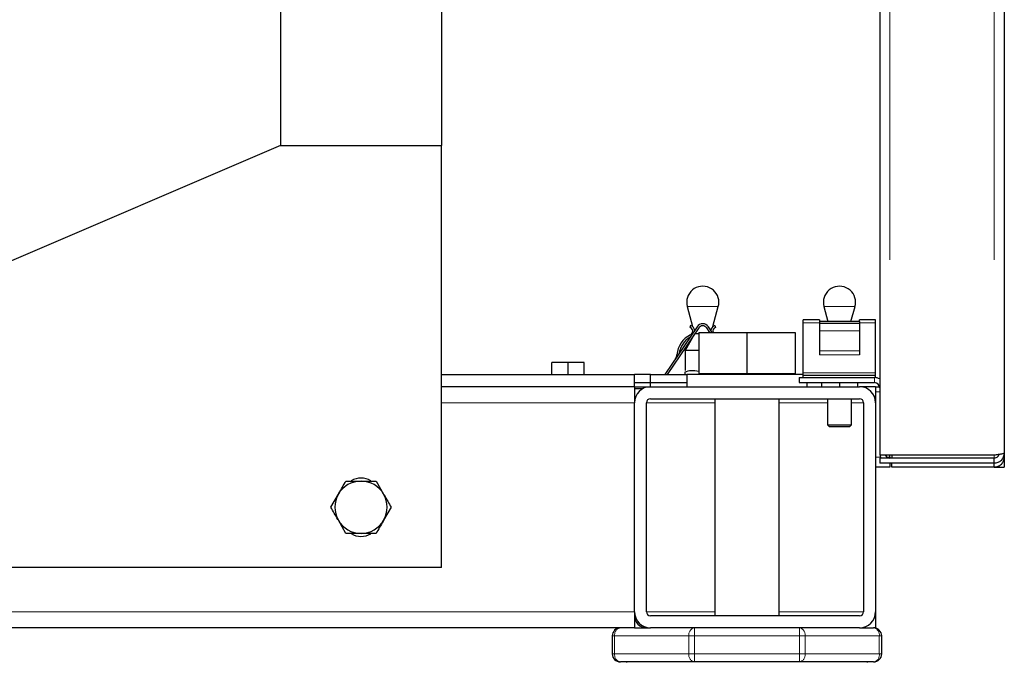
# Model space of a CAD drawing. Header units: millimetres. Extents: x 30 to 245, y 63 to 147.
# Tile 29 of 67: x 120.29 to 125.18, y 64.85 to 68.05. Entities that reach past the tile are written whole.
import ezdxf

# ---------------------------------------------------------------- set-up
doc = ezdxf.new("R2010")
doc.units = ezdxf.units.MM
doc.linetypes.add('PHANTOM', pattern=[12.7, 6.35, -1.27, 1.27, -1.27, 1.27, -1.27])

msp = doc.modelspace()

# ---------------------------------------------------------------- linework, layer by layer
at = {"color": 7, "linetype": 'Continuous', "lineweight": 25}
for p, q in [((124.5635, 90.9593), (124.5635, 65.8897)), ((125.1835, 90.9735), (125.1835, 65.8935)), ((121.5835, 69.6635), (121.5835, 67.4235)), ((122.3835, 69.6785), (122.3835, 67.4235)), ((121.5835, 67.4235), (118.7835, 66.2235)), ((121.5835, 67.4235), (122.3835, 67.4235)), ((122.3835, 65.3235), (122.3835, 67.4235)), ((123.6062, 66.6228), (123.6332, 66.5223)), ((123.7339, 66.5223), (123.7608, 66.6228)), ((124.2862, 66.6228), (124.3063, 66.548)), ((124.4208, 66.548), (124.4408, 66.6228)), ((123.6558, 66.5217), (123.4951, 66.2835)), ((123.664, 66.5161), (123.5071, 66.2835)), ((123.6233, 66.528), (123.62, 66.5185)), ((123.7183, 66.4935), (123.703, 66.5161)), ((123.7303, 66.4935), (123.7113, 66.5217)), ((123.7437, 66.528), (123.747, 66.5185)), ((124.2635, 66.5565), (124.1835, 66.5565)), ((124.1835, 66.5417), (124.1835, 66.5565)), ((124.1835, 66.2917), (124.1835, 66.5417)), ((124.2635, 66.5565), (124.2635, 66.548)), ((124.4635, 66.548), (124.2635, 66.548)), ((124.2635, 66.548), (124.2635, 66.5385)), ((124.4635, 66.5385), (124.2635, 66.5385)), ((124.2635, 66.5385), (124.2635, 66.5017)), ((124.5435, 66.5565), (124.4635, 66.5565)), ((124.4635, 66.548), (124.4635, 66.5565)), ((124.4635, 66.548), (124.4635, 66.5385)), ((124.4635, 66.5385), (124.4635, 66.5017)), ((124.5435, 66.5417), (124.5435, 66.5565)), ((124.5435, 66.2917), (124.5435, 66.5417)), ((123.6398, 66.4802), (123.5955, 66.4035)), ((123.6632, 66.4857), (123.6435, 66.4857)), ((123.6635, 66.4935), (123.6635, 66.2895)), ((123.6635, 66.4935), (123.9035, 66.4935)), ((123.9035, 66.4935), (123.9035, 66.2895)), ((123.9035, 66.4935), (124.1435, 66.4935)), ((124.1435, 66.4935), (124.1435, 66.2895)), ((124.2635, 66.5017), (124.2635, 66.4022)), ((124.4635, 66.5017), (124.4635, 66.4022)), ((123.5955, 66.4035), (123.5955, 66.3046)), ((123.6395, 66.4035), (123.5955, 66.4035)), ((123.6635, 66.4035), (123.6395, 66.4035)), ((124.2635, 66.4022), (124.2635, 66.3826)), ((124.4635, 66.4022), (124.4635, 66.3826)), ((122.9335, 66.2835), (122.9335, 66.3435)), ((123.0135, 66.3435), (122.9335, 66.3435)), ((123.0135, 66.2835), (123.0135, 66.3435)), ((123.0935, 66.3435), (123.0135, 66.3435)), ((123.0935, 66.2835), (123.0935, 66.3435)), ((122.3835, 66.2835), (123.3435, 66.2835)), ((123.3435, 66.2235), (123.3435, 66.2835)), ((123.4235, 66.2835), (123.3435, 66.2835)), ((123.4235, 66.2235), (123.4235, 66.2835)), ((123.4235, 66.2835), (123.6035, 66.2835)), ((123.5935, 66.2954), (123.5935, 66.2835)), ((123.6035, 66.2835), (123.6035, 66.2235)), ((124.1835, 66.2835), (123.6035, 66.2835)), ((123.6635, 66.2895), (123.6635, 66.2835)), ((123.6635, 66.2895), (123.7835, 66.2895)), ((123.7835, 66.2895), (123.9035, 66.2895)), ((123.9035, 66.2895), (124.0235, 66.2895)), ((124.0235, 66.2895), (124.1435, 66.2895)), ((124.1435, 66.2835), (124.1435, 66.2895)), ((124.1835, 66.2785), (124.1835, 66.2917)), ((124.1835, 66.2685), (124.1835, 66.2785)), ((124.5435, 66.2785), (124.1835, 66.2785)), ((124.5435, 66.2785), (124.5435, 66.2917)), ((124.5435, 66.2685), (124.5435, 66.2785)), ((123.3435, 66.2235), (122.3835, 66.2235)), ((123.3435, 66.2435), (123.6035, 66.2435)), ((123.3435, 66.2235), (123.4235, 66.2235)), ((123.3435, 66.2235), (123.3435, 66.1435)), ((123.4235, 66.2235), (124.4635, 66.2235)), ((124.1635, 66.2685), (124.1635, 66.2435)), ((124.1635, 66.2685), (124.5385, 66.2685)), ((124.1635, 66.2435), (124.5385, 66.2435)), ((124.2035, 66.2235), (124.2035, 66.2435)), ((124.2735, 66.2435), (124.2735, 66.2235)), ((124.3635, 66.2435), (124.3635, 66.2235)), ((124.4535, 66.2435), (124.4535, 66.2235)), ((124.5435, 66.2235), (124.4635, 66.2235)), ((124.5435, 66.2685), (124.5385, 66.2685)), ((124.5435, 66.2235), (124.563, 66.2235)), ((124.5435, 66.2235), (124.5435, 66.1435)), ((123.3848, 66.2135), (123.3435, 66.2135)), ((123.3435, 65.1035), (123.3435, 66.1435)), ((123.4035, 65.1035), (123.4035, 66.1435)), ((123.4235, 66.1635), (124.4635, 66.1635)), ((123.7435, 66.1635), (123.7435, 65.0835)), ((124.0635, 65.0835), (124.0635, 66.1635)), ((124.3035, 66.1635), (124.3035, 66.0335)), ((124.4235, 66.0335), (124.4235, 66.1635)), ((124.4835, 66.1435), (124.4835, 65.1035)), ((124.5435, 66.1435), (124.5435, 65.1035)), ((124.3035, 66.0335), (124.3135, 66.0235)), ((124.3035, 66.0335), (124.3335, 66.0335)), ((124.3335, 66.0335), (124.4235, 66.0335)), ((124.4135, 66.0235), (124.4235, 66.0335)), ((124.3385, 66.0235), (124.3135, 66.0235)), ((124.4135, 66.0235), (124.3385, 66.0235)), ((124.5635, 65.8897), (124.5635, 65.8826)), ((124.6135, 65.8826), (124.5656, 65.8826)), ((125.1335, 65.8826), (124.6135, 65.8826)), ((124.6135, 65.8735), (124.6135, 65.8826)), ((124.6235, 65.8826), (124.6235, 65.8685)), ((125.1835, 65.8935), (125.1835, 65.8735)), ((125.1335, 65.8685), (124.5635, 65.8685)), ((124.5635, 65.8685), (124.5635, 65.8435)), ((125.1335, 65.8435), (124.5635, 65.8435)), ((124.6135, 65.8735), (124.6135, 65.8683)), ((124.6135, 65.8429), (124.6135, 65.8235)), ((124.6235, 65.8235), (124.6235, 65.8435)), ((125.1335, 65.8435), (125.1335, 65.8685)), ((125.1335, 65.8235), (125.1335, 65.8435)), ((125.1585, 65.8235), (125.1585, 65.8302)), ((125.1835, 65.8735), (125.1835, 65.8235)), ((124.6135, 65.8235), (124.5435, 65.8235)), ((125.1335, 65.8235), (124.6235, 65.8235)), ((125.1335, 65.8235), (125.1585, 65.8235)), ((125.1585, 65.8235), (125.1835, 65.8235)), ((122.0586, 65.7535), (122.0961, 65.6885)), ((121.8334, 65.6235), (121.8709, 65.6885)), ((122.1336, 65.6235), (122.0961, 65.5585)), ((121.9085, 65.4935), (121.8709, 65.5585)), ((122.3835, 65.3235), (118.7835, 65.3235)), ((123.3435, 65.1035), (123.3435, 65.0235)), ((124.5435, 65.1035), (124.5435, 65.0235)), ((124.4635, 65.0835), (123.4235, 65.0835)), ((123.3435, 65.0235), (99.6235, 65.0235)), ((123.3435, 65.0235), (123.4235, 65.0235)), ((124.4635, 65.0235), (123.4235, 65.0235)), ((124.4635, 65.0235), (124.5335, 65.0235)), ((124.5435, 65.0235), (124.5335, 65.0235)), ((123.2335, 64.9835), (123.2335, 64.8935)), ((124.5735, 64.8935), (124.5735, 64.9835)), ((123.6426, 64.8535), (123.2735, 64.8535)), ((123.3035, 64.8535), (123.3035, 64.85)), ((124.1645, 64.8535), (123.6426, 64.8535)), ((124.5335, 64.8535), (124.1645, 64.8535)), ((124.5035, 64.85), (124.5035, 64.8535))]:
    msp.add_line(p, q, dxfattribs=at)
at = {"color": 8, "linetype": 'PHANTOM', "lineweight": 18}
for p, q in [((124.6135, 90.9843), (124.6135, 65.8826)), ((125.1335, 90.9843), (125.1335, 65.8826)), ((123.6449, 66.6228), (123.6062, 66.6228)), ((123.7608, 66.6228), (123.6449, 66.6228)), ((124.3249, 66.6228), (124.2862, 66.6228)), ((124.4408, 66.6228), (124.3249, 66.6228)), ((124.2635, 66.5417), (124.1835, 66.5417)), ((124.5435, 66.5417), (124.4635, 66.5417)), ((124.4635, 66.5017), (124.2635, 66.5017)), ((124.4635, 66.4022), (124.2635, 66.4022)), ((124.4635, 66.3826), (124.2635, 66.3826)), ((124.5435, 66.2917), (124.1835, 66.2917)), ((124.5385, 66.2435), (124.5385, 66.2685)), ((124.5435, 66.1985), (124.5635, 66.1985)), ((123.3435, 66.1435), (122.3835, 66.1435)), ((123.7435, 66.1435), (123.4035, 66.1435)), ((124.3035, 66.1435), (124.0635, 66.1435)), ((124.4835, 66.1435), (124.4235, 66.1435)), ((125.1335, 65.8826), (125.1335, 65.8685)), ((124.5682, 65.8735), (124.5435, 65.8735)), ((124.6135, 65.8735), (124.5992, 65.8735)), ((123.3435, 65.1035), (99.6235, 65.1035)), ((123.7435, 65.1035), (123.4035, 65.1035)), ((124.4835, 65.1035), (124.0635, 65.1035)), ((123.6426, 64.9835), (123.6426, 65.0235)), ((124.1645, 65.0235), (124.1645, 64.9835)), ((123.2452, 64.9835), (123.2335, 64.9835)), ((123.2452, 64.8935), (123.2452, 64.9835)), ((123.2452, 64.9835), (123.6143, 64.9835)), ((123.6143, 64.9835), (123.6143, 64.8935)), ((123.6426, 64.9835), (123.6143, 64.9835)), ((123.6426, 64.8935), (123.6426, 64.9835)), ((123.6426, 64.9835), (124.1645, 64.9835)), ((124.1645, 64.9835), (124.1645, 64.8935)), ((124.1928, 64.9835), (124.1645, 64.9835)), ((124.1928, 64.8935), (124.1928, 64.9835)), ((124.1928, 64.9835), (124.5618, 64.9835)), ((124.5618, 64.9835), (124.5618, 64.8935)), ((124.5735, 64.9835), (124.5618, 64.9835)), ((123.2452, 64.8935), (123.2335, 64.8935)), ((123.2452, 64.8935), (123.6143, 64.8935)), ((123.6426, 64.8935), (123.6143, 64.8935)), ((123.6426, 64.8935), (124.1645, 64.8935)), ((123.6426, 64.8535), (123.6426, 64.8935)), ((124.1928, 64.8935), (124.1645, 64.8935)), ((124.1645, 64.8935), (124.1645, 64.8535)), ((124.1928, 64.8935), (124.5618, 64.8935)), ((124.5735, 64.8935), (124.5618, 64.8935))]:
    msp.add_line(p, q, dxfattribs=at)
at = {"color": 7, "linetype": 'Continuous', "lineweight": 25}
for centre, radius, start, end in [((123.6835, 66.6435), 0.08, 0, 195), ((124.3635, 66.6435), 0.08, 0, 195), ((123.6835, 66.6435), 0.08, 345, 0), ((124.3635, 66.6435), 0.08, 345, 0), ((123.6135, 66.4996), 0.02, 296, 71), ((123.6135, 66.4996), 0.03, 6.8887, 71), ((123.6835, 66.503), 0.0335, 34, 146), ((123.6835, 66.503), 0.0235, 34, 146), ((123.7535, 66.4996), 0.03, 109, 173.1113), ((123.7535, 66.4996), 0.02, 109, 197.9791), ((123.6749, 66.3738), 0.12, 116, 176), ((123.6749, 66.3738), 0.11, 119.6419, 172.3581), ((123.5153, 66.385), 0.04, 326, 356), ((123.4235, 66.1435), 0.08, 90, 180), ((124.4635, 66.1435), 0.08, 0, 90), ((124.5385, 66.2185), 0.05, 60, 90), ((124.5385, 66.2185), 0.025, 0, 90), ((123.4235, 66.1435), 0.02, 90, 180), ((124.4635, 66.1435), 0.02, 0, 90), ((121.9835, 65.6235), 0.13, 90, 150), ((121.9835, 65.6735), 0.095, 58.8004, 120.8338), ((121.9835, 65.6235), 0.13, 30, 90), ((121.9835, 65.6235), 0.13, 150, 210), ((121.9835, 65.6235), 0.13, 330, 30), ((121.9835, 65.6235), 0.13, 210, 270), ((121.9835, 65.6235), 0.13, 270, 330), ((121.9835, 65.5735), 0.095, 238.8004, 300.8338), ((123.4235, 65.1035), 0.08, 180, 270), ((123.4235, 65.1035), 0.02, 180, 270), ((124.4635, 65.1035), 0.02, 270, 0), ((124.4635, 65.1035), 0.08, 270, 0), ((123.4035, 65.0835), 0.06, 180, 270), ((123.2735, 64.9835), 0.04, 90, 180), ((124.5335, 64.9835), 0.04, 0, 90), ((123.2735, 64.8935), 0.04, 180, 270), ((124.5335, 64.8935), 0.04, 270, 360)]:
    msp.add_arc(centre, radius, start, end, dxfattribs=at)
at = {"color": 8, "linetype": 'PHANTOM', "lineweight": 18}
for centre, start, end in [((123.2806, 64.9885), 101.4217, 188.0486), ((123.6496, 64.9885), 101.4217, 188.0486), ((124.1574, 64.9885), 351.9496, 78.5778), ((124.5264, 64.9885), 351.9505, 78.5769), ((123.2806, 64.8885), 171.9502, 258.5794), ((123.6496, 64.8885), 171.9502, 258.5794), ((124.1574, 64.8885), 281.4211, 8.0516), ((124.5264, 64.8885), 281.4219, 8.0507)]:
    msp.add_arc(centre, 0.0357, start, end, dxfattribs=at)
at = {"color": 7, "linetype": 'Continuous', "lineweight": 25}
msp.add_ellipse((124.6135, 65.8897), major_axis=(0.05, 0), ratio=0.5, start_param=3.141593, end_param=3.428349, dxfattribs=at)
for points, knots in [([(123.6635, 66.2997), (123.6507, 66.3018), (123.6271, 66.3056), (123.6041, 66.2986), (123.5935, 66.2954)], [0, 0, 0, 0, 0.542138, 1, 1, 1, 1]), ([(124.5655, 65.8826), (124.5657, 65.8804), (124.5662, 65.8752), (124.5693, 65.8709), (124.5711, 65.8685)], [0, 0, 0, 0, 0.4254904, 1, 1, 1, 1]), ([(124.5911, 65.8826), (124.5928, 65.8799), (124.5962, 65.8743), (124.6046, 65.8694), (124.6107, 65.8688), (124.6135, 65.8685)], [0, 0, 0, 0, 0.3395147, 0.6971863, 1, 1, 1, 1]), ([(125.1835, 65.8935), (125.1828, 65.8926), (125.1813, 65.8908), (125.1697, 65.888), (125.1532, 65.8853), (125.1401, 65.8835), (125.1335, 65.8826)], [0, 0, 0, 0, 0.250001, 0.500007, 0.750001, 1, 1, 1, 1]), ([(125.1335, 65.8435), (125.1401, 65.8442), (125.1532, 65.8457), (125.1697, 65.8573), (125.1813, 65.8738), (125.1828, 65.8869), (125.1835, 65.8935)], [0, 0, 0, 0, 0.250002, 0.5, 0.750001, 1, 1, 1, 1]), ([(125.1335, 65.8685), (125.1368, 65.8688), (125.1434, 65.8696), (125.1515, 65.8754), (125.1563, 65.8814), (125.1569, 65.8853), (125.157, 65.8861)], [0, 0, 0, 0, 0.3100363, 0.6200327, 0.9300608, 1, 1, 1, 1]), ([(125.1335, 65.8235), (125.1401, 65.8242), (125.1532, 65.8257), (125.1697, 65.8373), (125.1813, 65.8538), (125.1828, 65.8669), (125.1835, 65.8735)], [0, 0, 0, 0, 0.250002, 0.499999, 0.749998, 1, 1, 1, 1]), ([(125.1835, 65.8735), (125.1832, 65.8726), (125.1827, 65.8714), (125.1779, 65.8703), (125.1768, 65.87)], [0, 0, 0, 0, 0.79047, 1, 1, 1, 1]), ([(121.8709, 65.6885), (121.8718, 65.69), (121.8845, 65.712), (121.8969, 65.7335), (121.9085, 65.7535)], [0, 0, 0, 0, 0.07021, 1, 1, 1, 1]), ([(121.9085, 65.7535), (121.9134, 65.7535), (121.9378, 65.7535), (121.9632, 65.7535), (121.9835, 65.7535)], [0, 0, 0, 0, 0.201221, 1, 1, 1, 1]), ([(121.9835, 65.7535), (121.9892, 65.7535), (122.0146, 65.7535), (122.0394, 65.7535), (122.0586, 65.7535)], [0, 0, 0, 0, 0.224164, 1, 1, 1, 1]), ([(122.0961, 65.6885), (122.097, 65.6869), (122.1097, 65.665), (122.1221, 65.6435), (122.1336, 65.6235)], [0, 0, 0, 0, 0.070221, 1, 1, 1, 1]), ([(121.8709, 65.5585), (121.87, 65.56), (121.8574, 65.582), (121.8449, 65.6035), (121.8334, 65.6235)], [0, 0, 0, 0, 0.070213, 1, 1, 1, 1]), ([(122.0961, 65.5585), (122.0952, 65.5569), (122.0825, 65.535), (122.0701, 65.5135), (122.0586, 65.4935)], [0, 0, 0, 0, 0.070213, 1, 1, 1, 1]), ([(121.9835, 65.4935), (121.9632, 65.4935), (121.9378, 65.4935), (121.9134, 65.4935), (121.9085, 65.4935)], [0, 0, 0, 0, 0.798779, 1, 1, 1, 1]), ([(122.0586, 65.4935), (122.0394, 65.4935), (122.0146, 65.4935), (121.9892, 65.4935), (121.9835, 65.4935)], [0, 0, 0, 0, 0.775836, 1, 1, 1, 1])]:
    msp.add_open_spline(points, degree=3, knots=knots, dxfattribs=at)

doc.saveas('drawing.dxf')
